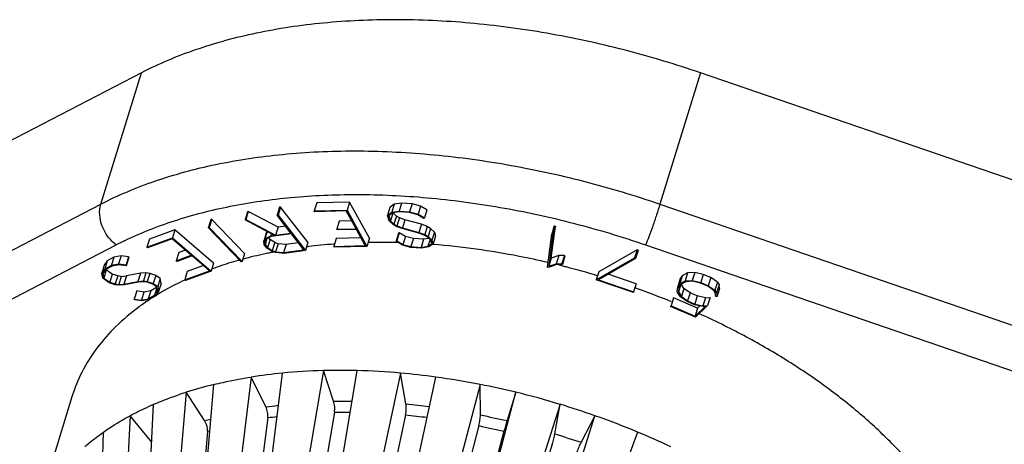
# Model space of a CAD drawing. Header units: millimetres. Extents: x 10 to 584, y 4 to 410.
# Tile 35 of 57: x 431 to 436, y 281 to 283. Entities that reach past the tile are written whole.
import ezdxf

# ---------------------------------------------------------------- set-up
doc = ezdxf.new("R2010")
doc.units = ezdxf.units.MM
doc.header["$LTSCALE"] = 32.67
doc.layers.get('0').update_dxf_attribs({"linetype": 'CONTINUOUS'})

msp = doc.modelspace()

# ---------------------------------------------------------------- linework, layer by layer
at = {"color": 7, "linetype": 'Continuous'}
for p, q in [((431.6057, 282.7433), (429.8256, 281.8209)), ((431.4065, 282.0987), (431.6057, 282.7433)), ((434.354, 282.7433), (434.1547, 282.0987)), ((437.0393, 281.8209), (434.354, 282.7433)), ((429.6264, 281.1762), (431.4065, 282.0987)), ((432.2849, 282.0842), (432.2733, 282.0462)), ((432.29, 282.0847), (432.2778, 282.0449)), ((432.2902, 282.0845), (432.2849, 282.0842)), ((432.4243, 281.911), (432.2902, 282.0845)), ((432.468, 282.1049), (432.4557, 282.0651)), ((432.6288, 282.1091), (432.4681, 282.1049)), ((432.6288, 282.1091), (432.6165, 282.0693)), ((432.7263, 281.931), (432.6288, 282.1091)), ((432.8276, 282.0827), (432.8153, 282.0429)), ((432.8487, 282.0983), (432.8276, 282.0827)), ((432.8487, 282.0983), (432.8364, 282.0585)), ((432.885, 282.1039), (432.8487, 282.0983)), ((432.885, 282.1039), (432.8727, 282.0641)), ((432.9363, 282.1002), (432.885, 282.1039)), ((432.9363, 282.1002), (432.924, 282.0604)), ((432.978, 282.089), (432.9363, 282.1002)), ((432.978, 282.089), (432.9657, 282.0492)), ((433.0095, 282.0704), (432.978, 282.089)), ((434.1547, 282.0987), (436.8401, 281.1762)), ((432.128, 282.0605), (432.1157, 282.0207)), ((432.1312, 282.0629), (432.1189, 282.0231)), ((432.1312, 282.0629), (432.128, 282.0605)), ((432.2773, 281.9858), (432.1312, 282.0629)), ((432.2733, 282.0462), (432.2727, 282.0442)), ((432.2727, 282.0442), (432.2778, 282.0449)), ((432.3406, 281.9564), (432.2727, 282.0442)), ((432.2778, 282.0449), (432.412, 281.8712)), ((432.4557, 282.0651), (432.6165, 282.0693)), ((432.4577, 282.0615), (432.4557, 282.0651)), ((432.6131, 282.0656), (432.4577, 282.0615)), ((432.661, 281.9781), (432.6131, 282.0656)), ((432.6165, 282.0693), (432.714, 281.8912)), ((432.8153, 282.0429), (432.8364, 282.0585)), ((432.8239, 282.0168), (432.8153, 282.0429)), ((432.8403, 282.0551), (432.8216, 282.041)), ((432.8216, 282.041), (432.8294, 282.0174)), ((432.8409, 282.0549), (432.8294, 282.0174)), ((432.8364, 282.0585), (432.8727, 282.0641)), ((432.8746, 282.0604), (432.8403, 282.0551)), ((432.8591, 282.0403), (432.8433, 282.0555)), ((432.8591, 282.0403), (432.8468, 282.0005)), ((432.8737, 282.0317), (432.8591, 282.0403)), ((432.8727, 282.0641), (432.924, 282.0604)), ((432.9243, 282.0569), (432.8746, 282.0604)), ((432.924, 282.0604), (432.9657, 282.0492)), ((432.9638, 282.0462), (432.9243, 282.0569)), ((432.9939, 282.028), (432.9638, 282.0462)), ((432.9657, 282.0492), (432.9972, 282.0306)), ((433.0095, 282.0704), (432.9972, 282.0306)), ((431.9346, 281.9831), (431.9393, 281.9842)), ((431.9466, 282.0231), (431.9353, 281.9854)), ((431.9516, 282.024), (431.9393, 281.9842)), ((431.9393, 281.9842), (432.1007, 281.8171)), ((431.9518, 282.0237), (431.9466, 282.0231)), ((432.1133, 281.8566), (431.9518, 282.0237)), ((432.1157, 282.0207), (432.1189, 282.0231)), ((432.2594, 281.9446), (432.1157, 282.0207)), ((432.1189, 282.0231), (432.2651, 281.946)), ((432.2773, 281.9858), (432.2651, 281.946)), ((432.314, 281.9908), (432.2773, 281.9858)), ((432.5787, 282.0154), (432.5664, 281.9756)), ((432.6397, 282.017), (432.5787, 282.0154)), ((432.8426, 281.9985), (432.8239, 282.0168)), ((432.8294, 282.0174), (432.8468, 282.0005)), ((432.8587, 281.9888), (432.8426, 281.9985)), ((432.8468, 282.0005), (432.8614, 281.9919)), ((432.8876, 281.9785), (432.8587, 281.9888)), ((432.8737, 282.0317), (432.8614, 281.9919)), ((432.8614, 281.9919), (432.8886, 281.9818)), ((432.9009, 282.0216), (432.8737, 282.0317)), ((432.9009, 282.0216), (432.8886, 281.9818)), ((432.9822, 281.9995), (432.9009, 282.0216)), ((432.9822, 281.9995), (432.9699, 281.9597)), ((433.011, 281.9893), (432.9822, 281.9995)), ((432.9972, 282.0306), (432.9939, 282.028)), ((433.011, 281.9893), (432.9987, 281.9495)), ((433.0273, 281.9795), (433.011, 281.9893)), ((433.6204, 281.8334), (433.6407, 281.9902)), ((433.6347, 281.9916), (433.6224, 281.9519)), ((433.6407, 281.9902), (433.6284, 281.9504)), ((433.6347, 281.9916), (433.6407, 281.9902)), ((431.7705, 281.9721), (431.6452, 281.9265)), ((431.7705, 281.9721), (431.7582, 281.9323)), ((431.9607, 281.8094), (431.7705, 281.9721)), ((432.096, 281.816), (431.9346, 281.9831)), ((432.2196, 281.9584), (432.2104, 281.9287)), ((432.2236, 281.9635), (432.2129, 281.9289)), ((432.2129, 281.9289), (432.2414, 281.9421)), ((432.2445, 281.939), (432.2176, 281.9265)), ((432.2227, 281.964), (432.2196, 281.9584)), ((432.2445, 281.9524), (432.2414, 281.9421)), ((432.2414, 281.9421), (432.2594, 281.9446)), ((432.3435, 281.9526), (432.2445, 281.939)), ((432.2651, 281.946), (432.3406, 281.9564)), ((432.4037, 281.8748), (432.3435, 281.9526)), ((432.5664, 281.9756), (432.661, 281.9781)), ((432.5685, 281.9718), (432.5664, 281.9756)), ((432.6631, 281.9742), (432.5685, 281.9718)), ((432.7065, 281.8949), (432.6631, 281.9742)), ((432.8698, 281.9558), (432.8575, 281.9161)), ((432.8733, 281.9584), (432.861, 281.9186)), ((432.8733, 281.9584), (432.8698, 281.9558)), ((432.9032, 281.9402), (432.8733, 281.9584)), ((432.9688, 281.9566), (432.8876, 281.9785)), ((432.8886, 281.9818), (432.9699, 281.9597)), ((432.9032, 281.9402), (432.8909, 281.9004)), ((432.9427, 281.9296), (432.9032, 281.9402)), ((432.9961, 281.9464), (432.9688, 281.9566)), ((432.9699, 281.9597), (432.9987, 281.9495)), ((433.0106, 281.9378), (432.9961, 281.9464)), ((432.9987, 281.9495), (433.015, 281.9397)), ((433.0282, 281.921), (433.0106, 281.9378)), ((433.0273, 281.9795), (433.015, 281.9397)), ((433.015, 281.9397), (433.0335, 281.9216)), ((433.0458, 281.9613), (433.0273, 281.9795)), ((433.0458, 281.9613), (433.0335, 281.9216)), ((433.0517, 281.9435), (433.0394, 281.9037)), ((433.0458, 281.9613), (433.0517, 281.9435)), ((433.6014, 281.7892), (433.6224, 281.9519)), ((433.6284, 281.9504), (433.6081, 281.7936)), ((433.6224, 281.9519), (433.6284, 281.9504)), ((429.7025, 280.9761), (431.4825, 281.8985)), ((431.6329, 281.8867), (431.7582, 281.9323)), ((431.6452, 281.9265), (431.6329, 281.8867)), ((431.7579, 281.9275), (431.6367, 281.8834)), ((431.8513, 281.8475), (431.7579, 281.9275)), ((431.7582, 281.9323), (431.9484, 281.7697)), ((432.2073, 281.9186), (432.2129, 281.9289)), ((432.2087, 281.9), (432.2073, 281.9186)), ((432.2221, 281.8827), (432.2087, 281.9)), ((432.2176, 281.9265), (432.2131, 281.9175)), ((432.2131, 281.9175), (432.2143, 281.9002)), ((432.2232, 281.9291), (432.2143, 281.9002)), ((432.2143, 281.9002), (432.2262, 281.8849)), ((432.2385, 281.9247), (432.2262, 281.8849)), ((432.2385, 281.9247), (432.2325, 281.9324)), ((432.2615, 281.9106), (432.2385, 281.9247)), ((432.2615, 281.9106), (432.2492, 281.8708)), ((432.2779, 281.9043), (432.2615, 281.9106)), ((432.2779, 281.9043), (432.2656, 281.8645)), ((432.3169, 281.901), (432.2779, 281.9043)), ((432.3169, 281.901), (432.3046, 281.8612)), ((432.377, 281.9092), (432.3169, 281.901)), ((432.4243, 281.911), (432.412, 281.8712)), ((432.5517, 281.9023), (432.55, 281.9021)), ((432.5635, 281.9306), (432.5512, 281.8908)), ((432.5512, 281.8908), (432.7065, 281.8949)), ((432.5532, 281.887), (432.5512, 281.8908)), ((432.5543, 281.9025), (432.5517, 281.9023)), ((432.714, 281.8912), (432.5532, 281.887)), ((432.6852, 281.9338), (432.5635, 281.9306)), ((432.7263, 281.931), (432.714, 281.8912)), ((432.8575, 281.9161), (432.861, 281.9186)), ((432.8892, 281.8974), (432.8575, 281.9161)), ((432.861, 281.9186), (432.8909, 281.9004)), ((432.9309, 281.886), (432.8892, 281.8974)), ((432.8909, 281.9004), (432.9304, 281.8898)), ((432.9427, 281.9296), (432.9304, 281.8898)), ((432.9304, 281.8898), (432.9802, 281.8862)), ((432.9925, 281.926), (432.9427, 281.9296)), ((432.9925, 281.926), (432.9802, 281.8862)), ((432.9802, 281.8862), (433.0144, 281.8916)), ((433.0185, 281.8881), (432.9823, 281.8823)), ((433.0187, 281.9301), (432.9925, 281.926)), ((433.0246, 281.9245), (433.0144, 281.8916)), ((433.0144, 281.8916), (433.0333, 281.9056)), ((433.0394, 281.9037), (433.0185, 281.8881)), ((433.0333, 281.9056), (433.0282, 281.921)), ((433.0335, 281.9216), (433.0394, 281.9037)), ((434.0842, 281.8985), (436.7696, 280.9761)), ((431.5058, 281.8447), (431.4708, 281.8378)), ((431.5058, 281.8447), (431.4935, 281.8049)), ((431.5426, 281.8399), (431.5058, 281.8447)), ((431.5426, 281.8399), (431.5306, 281.8001)), ((431.544, 281.8359), (431.5426, 281.8399)), ((431.6367, 281.8834), (431.6329, 281.8867)), ((431.7898, 281.8605), (431.7775, 281.8207)), ((431.7775, 281.8207), (431.8513, 281.8475)), ((431.8554, 281.8441), (431.7815, 281.8172)), ((431.8224, 281.8723), (431.7898, 281.8605)), ((431.9401, 281.7716), (431.8554, 281.8441)), ((432.1133, 281.8566), (432.1007, 281.8171)), ((432.247, 281.8673), (432.2221, 281.8827)), ((432.2262, 281.8849), (432.2492, 281.8708)), ((432.2658, 281.8605), (432.247, 281.8673)), ((432.2492, 281.8708), (432.2656, 281.8645)), ((432.2656, 281.8645), (432.3046, 281.8612)), ((432.3073, 281.8568), (432.2658, 281.8605)), ((432.3046, 281.8612), (432.4037, 281.8748)), ((432.412, 281.8712), (432.3073, 281.8568)), ((432.9823, 281.8823), (432.9309, 281.886)), ((433.6582, 281.8457), (433.6204, 281.8334)), ((433.6611, 281.8458), (433.6582, 281.8457)), ((433.6849, 281.8462), (433.6611, 281.8458)), ((433.6847, 281.8465), (433.6723, 281.8067)), ((433.6871, 281.8427), (433.6748, 281.8029)), ((433.6869, 281.8427), (433.6849, 281.8462)), ((434.0425, 281.8741), (433.8536, 281.7659)), ((434.0425, 281.8741), (434.0302, 281.8343)), ((434.047, 281.8713), (434.0347, 281.8316)), ((434.047, 281.8713), (434.0425, 281.8741)), ((431.4235, 281.7986), (431.4112, 281.7588)), ((431.4381, 281.8195), (431.4235, 281.7986)), ((431.4381, 281.8195), (431.4258, 281.7797)), ((431.4258, 281.7797), (431.4585, 281.798)), ((431.4624, 281.7947), (431.4307, 281.7769)), ((431.4708, 281.8378), (431.4381, 281.8195)), ((431.4708, 281.8378), (431.4585, 281.798)), ((431.4585, 281.798), (431.4935, 281.8049)), ((431.4956, 281.8012), (431.4624, 281.7947)), ((431.4935, 281.8049), (431.5306, 281.8001)), ((431.5314, 281.7961), (431.4956, 281.8012)), ((431.5306, 281.8001), (431.5314, 281.7961)), ((431.5437, 281.8359), (431.5314, 281.7961)), ((431.7815, 281.8172), (431.7775, 281.8207)), ((431.9111, 281.7964), (431.8312, 281.7673)), ((431.9607, 281.8094), (431.9484, 281.7697)), ((432.1007, 281.8171), (432.096, 281.816)), ((433.6482, 281.8016), (433.6056, 281.7881)), ((433.6204, 281.8334), (433.6081, 281.7936)), ((433.6081, 281.7936), (433.6448, 281.8056)), ((433.6448, 281.8056), (433.6723, 281.8067)), ((433.6748, 281.8029), (433.6482, 281.8016)), ((433.6723, 281.8067), (433.6748, 281.8029)), ((433.8413, 281.7261), (434.0302, 281.8343)), ((434.0347, 281.8316), (433.8521, 281.7261)), ((434.0302, 281.8343), (434.0347, 281.8316)), ((431.4112, 281.7588), (431.4258, 281.7797)), ((431.4156, 281.7345), (431.4112, 281.7588)), ((431.4307, 281.7769), (431.417, 281.7571)), ((431.417, 281.7571), (431.4211, 281.7353)), ((431.4334, 281.7751), (431.4211, 281.7353)), ((431.4334, 281.7751), (431.433, 281.7774)), ((431.4623, 281.7553), (431.4334, 281.7751)), ((431.4623, 281.7553), (431.45, 281.7155)), ((431.4897, 281.7462), (431.4623, 281.7553)), ((431.4897, 281.7462), (431.4774, 281.7064)), ((431.5068, 281.7439), (431.4897, 281.7462)), ((431.5068, 281.7439), (431.4945, 281.7041)), ((431.5068, 281.7439), (431.5326, 281.7456)), ((431.5326, 281.7456), (431.5203, 281.7058)), ((431.6012, 281.7588), (431.5326, 281.7456)), ((431.6012, 281.7588), (431.5889, 281.719)), ((431.628, 281.7611), (431.6012, 281.7588)), ((431.628, 281.7611), (431.6157, 281.7213)), ((431.6473, 281.7586), (431.628, 281.7611)), ((431.6473, 281.7586), (431.635, 281.7188)), ((431.6766, 281.7486), (431.6473, 281.7586)), ((431.6766, 281.7486), (431.6643, 281.7088)), ((431.6984, 281.7336), (431.6766, 281.7486)), ((431.8189, 281.7275), (431.9401, 281.7716)), ((431.8312, 281.7673), (431.8189, 281.7275)), ((431.9484, 281.7697), (431.823, 281.724)), ((433.6056, 281.7881), (433.6014, 281.7892)), ((433.8536, 281.7659), (433.8413, 281.7261)), ((434.0375, 281.7078), (433.9002, 281.7539)), ((434.264, 281.7463), (434.2517, 281.7065)), ((434.264, 281.7463), (434.2543, 281.733)), ((434.2907, 281.7609), (434.264, 281.7463)), ((434.2907, 281.7609), (434.2784, 281.7211)), ((434.3256, 281.7634), (434.2907, 281.7609)), ((434.3256, 281.7634), (434.3133, 281.7236)), ((434.3675, 281.7537), (434.3256, 281.7634)), ((434.3675, 281.7537), (434.3552, 281.7139)), ((434.4043, 281.7376), (434.3675, 281.7537)), ((431.4476, 281.7125), (431.4156, 281.7345)), ((431.4211, 281.7353), (431.45, 281.7155)), ((431.477, 281.7027), (431.4476, 281.7125)), ((431.45, 281.7155), (431.4774, 281.7064)), ((431.4962, 281.7), (431.477, 281.7027)), ((431.4774, 281.7064), (431.4945, 281.7041)), ((431.4945, 281.7041), (431.5203, 281.7058)), ((431.5231, 281.7023), (431.4962, 281.7)), ((431.5203, 281.7058), (431.5889, 281.719)), ((431.5916, 281.7155), (431.5231, 281.7023)), ((431.5889, 281.719), (431.6157, 281.7213)), ((431.6174, 281.7172), (431.5916, 281.7155)), ((431.6157, 281.7213), (431.635, 281.7188)), ((431.6345, 281.7149), (431.6174, 281.7172)), ((431.6618, 281.706), (431.6345, 281.7149)), ((431.635, 281.7188), (431.6643, 281.7088)), ((431.6807, 281.6931), (431.6618, 281.706)), ((431.6643, 281.7088), (431.6861, 281.6938)), ((431.6984, 281.7336), (431.6861, 281.6938)), ((431.6861, 281.6938), (431.6905, 281.6696)), ((431.7028, 281.7094), (431.6905, 281.6696)), ((431.7028, 281.7094), (431.6984, 281.7336)), ((431.823, 281.724), (431.8189, 281.7275)), ((434.0239, 281.6647), (433.8413, 281.7261)), ((433.8521, 281.7261), (434.0252, 281.668)), ((434.0375, 281.7078), (434.0252, 281.668)), ((434.2543, 281.733), (434.242, 281.6932)), ((434.242, 281.6932), (434.2517, 281.7065)), ((434.257, 281.7037), (434.2457, 281.6672)), ((434.2567, 281.7038), (434.2476, 281.6912)), ((434.2517, 281.7065), (434.2784, 281.7211)), ((434.2822, 281.7174), (434.2567, 281.7038)), ((434.2721, 281.6847), (434.2597, 281.7044)), ((434.2784, 281.7211), (434.3133, 281.7236)), ((434.3142, 281.7199), (434.2822, 281.7174)), ((434.3133, 281.7236), (434.3552, 281.7139)), ((434.3539, 281.7108), (434.3142, 281.7199)), ((434.3893, 281.6954), (434.3539, 281.7108)), ((434.3552, 281.7139), (434.392, 281.6979)), ((434.4198, 281.6739), (434.3893, 281.6954)), ((434.4043, 281.7376), (434.392, 281.6979)), ((434.392, 281.6979), (434.4244, 281.6752)), ((434.4367, 281.715), (434.4043, 281.7376)), ((434.4367, 281.715), (434.4244, 281.6752)), ((434.4448, 281.7024), (434.4325, 281.6626)), ((434.4367, 281.715), (434.4448, 281.7024)), ((434.4474, 281.6842), (434.4448, 281.7024)), ((431.5827, 281.6721), (431.5704, 281.6323)), ((431.6184, 281.667), (431.5824, 281.6721)), ((431.6184, 281.667), (431.6061, 281.6272)), ((431.6517, 281.6735), (431.6184, 281.667)), ((431.6517, 281.6735), (431.6394, 281.6337)), ((431.6394, 281.6337), (431.671, 281.6514)), ((431.6762, 281.6485), (431.6436, 281.6302)), ((431.6796, 281.6891), (431.6517, 281.6735)), ((431.6819, 281.6866), (431.671, 281.6514)), ((431.671, 281.6514), (431.6847, 281.6713)), ((431.6905, 281.6696), (431.6762, 281.6485)), ((431.6847, 281.6713), (431.6807, 281.6931)), ((431.6957, 281.6606), (431.6921, 281.6585)), ((431.6989, 281.6625), (431.6957, 281.6606)), ((434.0252, 281.668), (434.0239, 281.6647)), ((434.2398, 281.6679), (434.242, 281.6932)), ((434.2552, 281.6435), (434.2398, 281.6679)), ((434.2476, 281.6912), (434.2457, 281.6672)), ((434.2457, 281.6672), (434.2598, 281.645)), ((434.2721, 281.6847), (434.2598, 281.645)), ((434.3027, 281.6632), (434.2721, 281.6847)), ((434.3027, 281.6632), (434.2904, 281.6234)), ((434.3381, 281.6478), (434.3027, 281.6632)), ((434.3381, 281.6478), (434.3258, 281.608)), ((434.3777, 281.6387), (434.3381, 281.6478)), ((434.4265, 281.6628), (434.4198, 281.6739)), ((434.4244, 281.6752), (434.4325, 281.6626)), ((434.4292, 281.645), (434.4265, 281.6628)), ((434.4325, 281.6626), (434.4351, 281.6443)), ((434.4365, 281.6488), (434.4351, 281.6443)), ((434.4406, 281.6621), (434.4365, 281.6488)), ((434.4474, 281.6842), (434.4406, 281.6621)), ((431.5712, 281.6283), (431.5704, 281.6323)), ((431.5704, 281.6323), (431.6061, 281.6272)), ((431.6083, 281.6235), (431.5712, 281.6283)), ((431.6061, 281.6272), (431.6394, 281.6337)), ((431.6436, 281.6302), (431.6083, 281.6235)), ((431.6467, 281.6301), (431.6446, 281.6287)), ((434.2078, 281.5996), (434.2067, 281.5962)), ((434.2067, 281.5962), (434.2089, 281.5992)), ((434.2212, 281.639), (434.2089, 281.5992)), ((434.2089, 281.5992), (434.327, 281.5478)), ((434.2212, 281.639), (434.219, 281.636)), ((434.3393, 281.5876), (434.2212, 281.639)), ((434.2876, 281.6208), (434.2552, 281.6435)), ((434.2598, 281.645), (434.2904, 281.6234)), ((434.3244, 281.6047), (434.2876, 281.6208)), ((434.2904, 281.6234), (434.3258, 281.608)), ((434.3662, 281.5951), (434.3244, 281.6047)), ((434.3258, 281.608), (434.3654, 281.599)), ((434.3889, 281.6008), (434.3297, 281.5427)), ((434.3506, 281.5987), (434.3393, 281.5876)), ((434.3777, 281.6387), (434.3654, 281.599)), ((434.3654, 281.599), (434.3889, 281.6008)), ((434.3777, 281.6387), (434.4012, 281.6406)), ((434.4012, 281.6406), (434.3889, 281.6008)), ((434.4351, 281.6443), (434.4292, 281.645)), ((434.3297, 281.5427), (434.2067, 281.5962)), ((434.327, 281.5478), (434.376, 281.5956)), ((434.3393, 281.5876), (434.327, 281.5478)), ((434.376, 281.5956), (434.3662, 281.5951)), ((432.0991, 279.6676), (432.2995, 281.2686)), ((432.5007, 281.2808), (432.23, 279.6755)), ((432.4385, 279.9289), (432.6666, 281.2808)), ((432.5505, 281.131), (432.5007, 281.2808)), ((432.8798, 281.2686), (432.5345, 279.6676)), ((432.9056, 281.1177), (432.8798, 281.2686)), ((431.9428, 280.9825), (431.9626, 281.2128)), ((432.1456, 281.2491), (431.9453, 279.6481)), ((432.2175, 281.1032), (432.1456, 281.2491)), ((432.762, 279.9018), (433.0527, 281.2491)), ((433.2715, 281.2128), (432.8496, 279.6245)), ((433.2719, 281.0639), (433.2715, 281.2128)), ((431.8255, 281.1745), (431.6892, 279.5862)), ((431.9167, 281.0352), (431.8255, 281.1745)), ((433.0242, 279.5863), (433.4462, 281.1745)), ((433.4462, 281.1745), (433.4028, 281.0352)), ((431.2642, 281.1513), (431.0699, 280.5226)), ((431.654, 280.8805), (431.6661, 281.1152)), ((433.6638, 281.1152), (433.1658, 279.5476)), ((433.6383, 280.971), (433.6638, 281.1152)), ((432.5548, 281.0772), (432.3598, 279.9224)), ((431.5499, 281.0592), (431.4693, 279.4917)), ((431.6571, 280.929), (431.5499, 281.0592)), ((432.2269, 281.0502), (432.0825, 279.8984)), ((432.9043, 281.0639), (432.6558, 279.9121)), ((433.3369, 279.4917), (433.8349, 281.0592)), ((433.8349, 281.0592), (433.7665, 280.929)), ((431.3842, 279.4393), (431.419, 280.9787)), ((431.9305, 280.9836), (431.8322, 279.8409)), ((431.8447, 279.8398), (431.9428, 280.9825)), ((433.2648, 281.0106), (432.9612, 279.8679)), ((433.388, 280.9836), (433.0844, 279.8409)), ((434.0448, 280.9787), (433.5643, 279.6839)), ((433.6253, 280.9189), (433.2671, 279.7911))]:
    msp.add_line(p, q, dxfattribs=at)
for centre, radius, start, end in [((431.0505, 282.2562), 0.9253, 342.8292, 342.9794), ((432.2571, 280.4035), 1.6837, 115.8644, 117.3904), ((432.7427, 279.3037), 2.6055, 96.9706, 97.1835), ((432.7571, 279.1764), 2.7336, 94.3458, 96.9459), ((432.7777, 278.7004), 3.2102, 88.5825, 91.0338), ((432.7758, 278.6115), 3.2992, 88.3719, 88.5886), ((432.6696, 279.7251), 2.1777, 101.7251, 104.638), ((432.6899, 279.6295), 2.2754, 101.1997, 101.7349), ((432.695, 279.6036), 2.3018, 100.9467, 101.2002), ((432.5979, 279.9907), 1.9025, 106.0994, 109.0775), ((432.6235, 279.9034), 1.9935, 105.5668, 106.11), ((432.639, 279.8469), 2.0521, 104.6702, 105.1276), ((432.6921, 277.8972), 4.0195, 75.876, 76.2405), ((432.6909, 277.8926), 4.0243, 75.5661, 75.876), ((432.5564, 280.1138), 1.7726, 109.3418, 109.9731), ((432.5636, 280.0932), 1.7944, 109.1128, 109.3426), ((432.6829, 277.8622), 4.0557, 73.3086, 75.563), ((432.4313, 280.409), 1.4518, 114.9235, 119.2783), ((432.3535, 280.5489), 1.2917, 120.7974, 121.6436), ((432.3764, 280.51), 1.3368, 119.3444, 120.449), ((432.6999, 277.9087), 4.0062, 67.8268, 70.6003), ((432.2866, 280.6508), 1.1698, 124.9031, 126.2494), ((432.3096, 280.6177), 1.2101, 123.3362, 124.8977), ((432.5447, 278.7103), 2.57, 95.4739, 98.9319), ((432.5737, 278.42), 2.8618, 91.4617, 95.4977), ((432.5827, 278.1788), 3.1031, 89.9925, 91.5147), ((432.583, 278.0563), 3.2256, 88.5144, 89.9977), ((432.5778, 277.8694), 3.4126, 84.923, 88.5087), ((432.5588, 277.635), 3.6478, 82.2179, 84.9519), ((432.4277, 279.2831), 1.9849, 103.5501, 107.6607), ((432.5347, 277.4538), 3.8305, 78.9112, 82.2279), ((432.5092, 277.318), 3.9687, 76.3443, 78.9268), ((432.4918, 277.2449), 4.0438, 73.1535, 76.3494), ((432.6126, 284.664), 3.5336, 268.9939, 270.0007), ((432.6126, 284.6856), 3.5551, 270.0001, 270.4619), ((433.4004, 284.9354), 3.8496, 262.6144, 264.3517), ((432.4873, 277.2288), 4.0606, 70.6163, 73.1578), ((431.8785, 284.2479), 3.1629, 276.1527, 277.2874), ((432.6132, 284.7543), 3.6776, 269.0901, 270.2964), ((431.2255, 283.7066), 2.7594, 284.5063, 285.1807), ((431.8688, 284.3177), 3.2871, 276.2536, 277.0605), ((433.4115, 285.0262), 3.9947, 262.7053, 264.2338), ((434.2017, 284.9925), 4.0372, 256.6844, 258.5868), ((434.6442, 280.6503), 1.2997, 162.776, 165.1426), ((432.5026, 277.2721), 4.0146, 67.4089, 70.6172), ((431.2055, 283.7641), 2.8735, 284.6149, 284.8764), ((434.2242, 285.0927), 4.1934, 256.7741, 258.497), ((434.9726, 284.8333), 4.0863, 250.9408, 252.8333), ((432.5435, 277.3715), 3.9071, 64.7968, 67.4025)]:
    msp.add_arc(centre, radius, start, end, dxfattribs=at)
for points, knots in [([(434.354, 282.7433), (434.2304, 282.7858), (433.9807, 282.8607), (433.6016, 282.9427), (433.2247, 282.9928), (432.8571, 283.0102), (432.5055, 282.9943), (432.1764, 282.9456), (431.8758, 282.8649), (431.6909, 282.7875), (431.6057, 282.7433)], [0, 0, 0, 0, 0.139259, 0.277471, 0.412886, 0.543914, 0.669118, 0.787326, 0.897742, 1, 1, 1, 1]), ([(431.4065, 282.0987), (431.4917, 282.1428), (431.6766, 282.2202), (431.9771, 282.301), (432.3063, 282.3497), (432.6579, 282.3655), (433.0255, 282.3482), (433.4023, 282.2981), (433.7814, 282.2161), (434.0311, 282.1411), (434.1547, 282.0987)], [0, 0, 0, 0, 0.102257, 0.212673, 0.330882, 0.456086, 0.587114, 0.72253, 0.860742, 1, 1, 1, 1]), ([(431.5226, 281.9186), (431.6018, 281.957), (431.7724, 282.0243), (432.0478, 282.0945), (432.3476, 282.1369), (432.5553, 282.1459), (432.662, 282.1459)], [0, 0, 0, 0, 0.225571, 0.468086, 0.726795, 1, 1, 1, 1]), ([(432.662, 282.1459), (432.7784, 282.1459), (433.0152, 282.1347), (433.3719, 282.0873), (433.7308, 282.0096), (433.9672, 281.9387), (434.0842, 281.8985)], [0, 0, 0, 0, 0.240897, 0.489871, 0.743959, 1, 1, 1, 1]), ([(431.4135, 281.9906), (431.4066, 282.0085), (431.3982, 282.0447), (431.4013, 282.0821), (431.4065, 282.0987)], [0, 0, 0, 0, 0.525021, 1, 1, 1, 1]), ([(434.1547, 282.0987), (434.1494, 282.0813), (434.1377, 282.0452), (434.1254, 282.0093), (434.1188, 281.9906)], [0, 0, 0, 0, 0.478055, 1, 1, 1, 1]), ([(431.4825, 281.8985), (431.4749, 281.9039), (431.4454, 281.9291), (431.4239, 281.9631), (431.4135, 281.9906)], [0, 0, 0, 0, 0.240747, 1, 1, 1, 1]), ([(434.1188, 281.9906), (434.1127, 281.9732), (434.1015, 281.9423), (434.0897, 281.9117), (434.0842, 281.8985)], [0, 0, 0, 0, 0.563262, 1, 1, 1, 1]), ([(433.6043, 281.8118), (433.5572, 281.8228), (433.3705, 281.8627), (433.1809, 281.8891), (433.039, 281.9002)], [0, 0, 0, 0, 0.25372, 1, 1, 1, 1]), ([(433.6581, 281.8458), (433.6571, 281.8424), (433.6546, 281.8357), (433.6512, 281.8257), (433.648, 281.8156), (433.6458, 281.809), (433.6448, 281.8056)], [0, 0, 0, 0, 0.251351, 0.502951, 0.752038, 1, 1, 1, 1]), ([(431.5949, 281.5942), (431.5548, 281.5648), (431.4802, 281.5023), (431.3854, 281.395), (431.3118, 281.278), (431.2774, 281.194), (431.2642, 281.1513)], [0, 0, 0, 0, 0.265352, 0.517962, 0.761389, 1, 1, 1, 1]), ([(435.6301, 280.4644), (435.6039, 280.5178), (435.5424, 280.6246), (435.4295, 280.7779), (435.2944, 280.9274), (435.1386, 281.0716), (434.9639, 281.2088), (434.7724, 281.3374), (434.5661, 281.456), (434.4217, 281.5268), (434.3476, 281.5603)], [0, 0, 0, 0, 0.103961, 0.214614, 0.331856, 0.455432, 0.584812, 0.719285, 0.858003, 1, 1, 1, 1]), ([(431.9626, 281.2128), (431.9774, 281.2164), (432.0381, 281.2304), (432.0993, 281.2418), (432.1456, 281.2491)], [0, 0, 0, 0, 0.245534, 1, 1, 1, 1]), ([(431.6661, 281.1152), (431.6788, 281.1207), (431.7312, 281.1424), (431.7847, 281.1615), (431.8255, 281.1745)], [0, 0, 0, 0, 0.244876, 1, 1, 1, 1]), ([(431.5499, 281.0592), (431.5592, 281.0642), (431.5973, 281.0841), (431.6363, 281.1023), (431.6661, 281.1152)], [0, 0, 0, 0, 0.245791, 1, 1, 1, 1]), ([(432.5548, 281.0772), (432.5563, 281.0862), (432.5568, 281.1044), (432.5534, 281.1224), (432.5505, 281.131)], [0, 0, 0, 0, 0.499581, 1, 1, 1, 1]), ([(432.9043, 281.0639), (432.9062, 281.0728), (432.9082, 281.0908), (432.9071, 281.1089), (432.9056, 281.1177)], [0, 0, 0, 0, 0.504199, 1, 1, 1, 1]), ([(432.2269, 281.0502), (432.228, 281.0591), (432.2272, 281.0775), (432.2216, 281.095), (432.2175, 281.1032)], [0, 0, 0, 0, 0.494608, 1, 1, 1, 1]), ([(431.419, 280.9787), (431.4293, 280.9859), (431.4716, 281.0147), (431.5158, 281.0409), (431.5499, 281.0592)], [0, 0, 0, 0, 0.244803, 1, 1, 1, 1]), ([(431.9305, 280.9836), (431.9309, 280.9879), (431.9306, 281.0059), (431.9241, 281.0237), (431.9167, 281.0352)], [0, 0, 0, 0, 0.241297, 1, 1, 1, 1]), ([(433.2648, 281.0106), (433.2671, 281.0194), (433.2705, 281.0371), (433.2719, 281.055), (433.2719, 281.0639)], [0, 0, 0, 0, 0.50782, 1, 1, 1, 1]), ([(431.3272, 280.9067), (431.3344, 280.913), (431.3641, 280.9382), (431.395, 280.9618), (431.419, 280.9787)], [0, 0, 0, 0, 0.246096, 1, 1, 1, 1]), ([(433.6253, 280.9189), (433.6281, 280.9276), (433.6329, 280.9448), (433.6367, 280.9623), (433.6383, 280.971)], [0, 0, 0, 0, 0.509868, 1, 1, 1, 1]), ([(433.7665, 280.929), (433.7625, 280.9212), (433.755, 280.9049), (433.7488, 280.8881), (433.746, 280.8794)], [0, 0, 0, 0, 0.490603, 1, 1, 1, 1])]:
    msp.add_open_spline(points, degree=3, knots=knots, dxfattribs=at)

doc.saveas('drawing.dxf')
